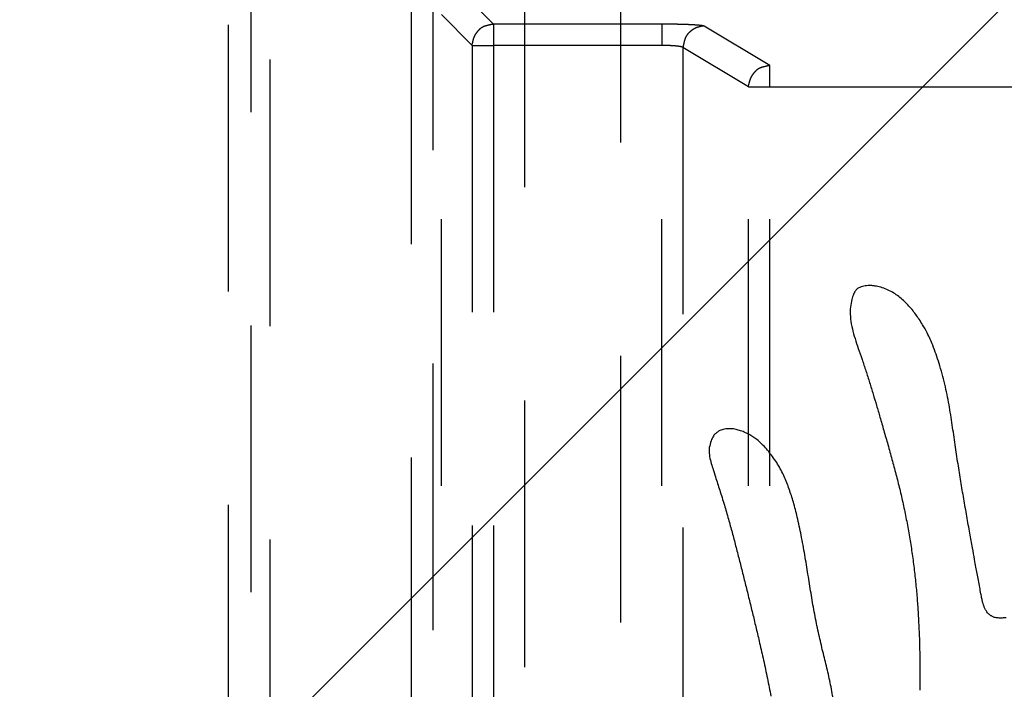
# Model space of a CAD drawing. Extents: x 4.4 to 23.4, y 0.5 to 15.
# Tile 8 of 19: x 5.119 to 5.581, y 8.326 to 8.64. Entities that reach past the tile are written whole.
import ezdxf

# ---------------------------------------------------------------- set-up
doc = ezdxf.new("R2010")
doc.units = 0
doc.linetypes.add('HIDDEN', pattern=[0.1875, 0.125, -0.0625])
doc.layers.add('ACSRY', color=30, linetype='CONTINUOUS')

msp = doc.modelspace()

# ---------------------------------------------------------------- linework, layer by layer
at = {"layer": 'ACSRY', "color": 30, "linetype": 'HIDDEN'}
for p, q in [((5.23689, 2.87089), (5.23689, 8.99314)), ((5.30311, 7.85934), (5.30311, 8.97935)), ((5.21732, 3.11223), (5.21732, 8.7518)), ((5.22786, 8.72129), (5.22786, 3.14274)), ((5.31316, 8.70342), (5.31316, 3.16061)), ((5.35635, 3.16109), (5.35635, 8.70294)), ((5.40139, 3.1821), (5.40139, 8.68193)), ((5.34163, 8.63748), (5.32717, 8.65194)), ((5.31719, 8.64195), (5.33164, 8.6275)), ((5.31719, 7.74613), (5.31719, 8.64195)), ((5.4205, 8.63748), (5.34163, 8.63748)), ((5.34163, 8.63748), (5.34163, 8.6275)), ((5.4205, 8.63748), (5.4205, 8.6275)), ((5.4712, 8.61809), (5.44042, 8.63653)), ((5.33164, 8.6275), (5.34163, 8.6275)), ((5.33164, 8.6275), (5.33164, 7.74613)), ((5.4205, 8.6275), (5.34163, 8.6275)), ((5.34163, 8.6275), (5.34163, 7.74613)), ((5.4205, 7.74613), (5.4205, 8.6275)), ((5.46123, 8.60811), (5.43046, 8.62654)), ((5.43046, 8.62654), (5.43046, 7.74613)), ((5.4712, 8.60811), (5.4712, 8.61809)), ((5.46123, 8.60811), (5.4712, 8.60811)), ((5.46123, 7.74613), (5.46123, 8.60811)), ((5.4712, 8.60811), (10.60303, 8.60811)), ((5.4712, 7.74613), (5.4712, 8.60811))]:
    msp.add_line(p, q, dxfattribs=at)
at = {"layer": 'ACSRY', "color": 30, "linetype": 'CONTINUOUS'}
msp.add_line((5.02972, 8.09507), (5.87825, 8.9436), dxfattribs=at)
at = {"layer": 'ACSRY', "color": 30, "linetype": 'HIDDEN'}
for points in [[(5.33164, 8.6275), (5.33171, 8.62871, -0.034619), (5.33195, 8.62993, -0.030264), (5.33234, 8.63116, -0.03094), (5.33292, 8.63237, -0.038744), (5.33371, 8.63352, -0.032374), (5.33457, 8.63455, -0.016606), (5.33546, 8.63543, -0.041162), (5.33675, 8.6362, -0.069464), (5.33883, 8.63688, -0.03734), (5.34163, 8.63748, -0.019886)], [(5.44042, 8.63653), (5.44023, 8.6366, 0.051798), (5.43994, 8.63668, 0.02334), (5.43954, 8.63676, 0.012609), (5.43903, 8.63683, 0.008018), (5.43842, 8.6369, 0.005555), (5.43772, 8.63697, 0.004165), (5.43693, 8.63703, 0.003289), (5.43604, 8.6371, 0.002755), (5.43507, 8.63715, 0.002259), (5.43402, 8.63721, 0.001869), (5.4329, 8.63726, 0.001773), (5.43169, 8.6373, 0.001795), (5.43038, 8.63735, 0.001218), (5.42911, 8.63738, 0.000412), (5.42793, 8.63741, 0.001507), (5.42635, 8.63744, 0.002368), (5.42383, 8.63746, 0.001095), (5.4205, 8.63748, 0.000561)], [(5.44042, 8.63653), (5.43921, 8.63645, 0.034647), (5.438, 8.63622, 0.030273), (5.43677, 8.63582, 0.030932), (5.43556, 8.63524, 0.038696), (5.43442, 8.63445, 0.032298), (5.43339, 8.63359, 0.016547), (5.43251, 8.6327, 0.041032), (5.43175, 8.63141, 0.069192), (5.43106, 8.62933, 0.037177), (5.43046, 8.62654, 0.019801)], [(5.43046, 8.62654), (5.43037, 8.62662, 0.072042), (5.43022, 8.62669, 0.039323), (5.43002, 8.62677, 0.022984), (5.42977, 8.62684, 0.015136), (5.42946, 8.62691, 0.010695), (5.42911, 8.62698, 0.008111), (5.42871, 8.62705, 0.006454), (5.42827, 8.62711, 0.005432), (5.42778, 8.62717, 0.004472), (5.42726, 8.62722, 0.003709), (5.4267, 8.62727, 0.003523), (5.4261, 8.62732, 0.003564), (5.42544, 8.62736, 0.002421), (5.42481, 8.6274, 0.000827), (5.42422, 8.62743, 0.002988), (5.42342, 8.62745, 0.004684), (5.42217, 8.62748, 0.002166), (5.4205, 8.6275, 0.001111)], [(5.46123, 8.60811), (5.46131, 8.60932, -0.03448), (5.46155, 8.61054, -0.030137), (5.46194, 8.61177, -0.030812), (5.46252, 8.61298, -0.038582), (5.46331, 8.61412, -0.032246), (5.46417, 8.61515, -0.016535), (5.46506, 8.61603, -0.04104), (5.46634, 8.6168, -0.069357), (5.46841, 8.61749, -0.037326), (5.4712, 8.61809, -0.019891)]]:
    msp.add_lwpolyline(points, format="xyb", dxfattribs=at)
at = {"layer": 'ACSRY', "color": 30, "linetype": 'CONTINUOUS'}
for points in [[(5.58196, 8.35923, 0.014018), (5.5806, 8.35918, 0.005629), (5.57957, 8.35914, -0.0061), (5.57866, 8.35915, -0.017431), (5.5777, 8.35923, -0.018378), (5.5768, 8.35938, -0.024879), (5.57608, 8.3596, -0.03525), (5.57552, 8.35985, -0.027424), (5.57505, 8.36012, -0.018176), (5.57466, 8.36037, -0.011294), (5.57431, 8.36062, -0.019959), (5.57387, 8.361, -0.023112), (5.57324, 8.36166, -0.025124), (5.57253, 8.36263, -0.040349), (5.57187, 8.36392, -0.032325), (5.57133, 8.3653, -0.021666), (5.57095, 8.36662, -0.022182), (5.57059, 8.36824, -0.010297), (5.57014, 8.37056, -0.002476), (5.56958, 8.3735, -0.000894), (5.56895, 8.37684, -0.000421), (5.56835, 8.3801, -0.000454), (5.56782, 8.38299, -0.000552), (5.56716, 8.38659, -0.000124), (5.56618, 8.39199, -0.000182), (5.56493, 8.3989, -0.000485), (5.56353, 8.40683, -0.000679), (5.56209, 8.41509, -0.001016), (5.56072, 8.42317, -0.001775), (5.5594, 8.43146, -0.002665), (5.55807, 8.44038, -0.001683), (5.5567, 8.44968, 0.000487), (5.5552, 8.4591, 0.006164), (5.55324, 8.46874, 0.015956), (5.55051, 8.4785, 0.016672), (5.54756, 8.48697, 0.017366), (5.54495, 8.49276, 0.025411), (5.54282, 8.49654, 0.017104), (5.54116, 8.4992, 0.008972), (5.53961, 8.50142, 0.014396), (5.53785, 8.50368, 0.013718), (5.53588, 8.50592, 0.016293), (5.53379, 8.50797, 0.018801), (5.53159, 8.50982, 0.01934), (5.52926, 8.51146, 0.024566), (5.52669, 8.51286, 0.033558), (5.52384, 8.51394, 0.029907), (5.52112, 8.51465, 0.02746), (5.51895, 8.51493, 0.033792), (5.51724, 8.51495, 0.023275), (5.51584, 8.51485, 0.023048), (5.51457, 8.51459, 0.04177), (5.51335, 8.51411, 0.037449), (5.51232, 8.51353, 0.037057), (5.51167, 8.51298, 0.059482), (5.51125, 8.51242, 0.046306), (5.51091, 8.51183, 0.012184), (5.51068, 8.51143, -0.027956), (5.51054, 8.51127, 0.082152), (5.51021, 8.51036, 0.031354), (5.50947, 8.50773, 0.021285), (5.50889, 8.50386, 0.043063), (5.50906, 8.49935, 0.042003), (5.50988, 8.49468, 0.027415), (5.51112, 8.49015, 0.019231), (5.51266, 8.48549, 0.00643), (5.5144, 8.48039, -0.000383), (5.5162, 8.47499, -0.002873), (5.51795, 8.46949, -0.003374), (5.5196, 8.46408, -0.002181), (5.52118, 8.4588, -0.001509), (5.5228, 8.45326, -0.000803), (5.5246, 8.44707, -0.000711), (5.5265, 8.44041, -0.001304), (5.52841, 8.43352, -0.002005), (5.53028, 8.42656, -0.003034), (5.53204, 8.4196, -0.004128), (5.53367, 8.41257, -0.005329), (5.53516, 8.4054, -0.005758), (5.5365, 8.39814, -0.005892), (5.53766, 8.39086, -0.005994), (5.53866, 8.3835, -0.005805), (5.5395, 8.37605, -0.005239), (5.54017, 8.3688, -0.004841), (5.54066, 8.36203, -0.004792), (5.54101, 8.3556, -0.003951), (5.54126, 8.34933, -0.003693), (5.54142, 8.34294, -0.00388), (5.54149, 8.33633, -0.00305), (5.54149, 8.33023, -0.002345), (5.54144, 8.3254, -0.00279)], [(5.50095, 8.3208, 0.013851), (5.49946, 8.32885, 0.01531), (5.49766, 8.33668, 0.006737), (5.49578, 8.34441, -0.00001), (5.49393, 8.35239, -0.00594), (5.49221, 8.36094, -0.006879), (5.49066, 8.36975, -0.005199), (5.48925, 8.37854, -0.00222), (5.48779, 8.38754, 0.003396), (5.48609, 8.39684, 0.005792), (5.48427, 8.40551, 0.008172), (5.48244, 8.41264, 0.012615), (5.48051, 8.41882, 0.012967), (5.47827, 8.42475, 0.019455), (5.47529, 8.43058, 0.034927), (5.47137, 8.43616, 0.029727), (5.46762, 8.44053, 0.02262), (5.46509, 8.44285, 0.040772), (5.46323, 8.44407, 0.027602), (5.46132, 8.44521, 0.006719), (5.4592, 8.44628, 0.028714), (5.45688, 8.4471, 0.02885), (5.45479, 8.44763, 0.020704), (5.45333, 8.44785, 0.028779), (5.45221, 8.44789, 0.022259), (5.45109, 8.44786, 0.01651), (5.44992, 8.44772, 0.032996), (5.44877, 8.4474, 0.031132), (5.44778, 8.44702, 0.022331), (5.44711, 8.44667, 0.035388), (5.44658, 8.44628, 0.038736), (5.44604, 8.44579, 0.008043), (5.44558, 8.44542, -0.039485), (5.44527, 8.44523, 0.060551), (5.44473, 8.44443, 0.070587), (5.44366, 8.44221, 0.032101), (5.4428, 8.43906, 0.063235), (5.44287, 8.43563, 0.064107), (5.44353, 8.43235, 0.02794), (5.44438, 8.42933, 0.01397), (5.44568, 8.42531, 0.003062), (5.44766, 8.41916, -0.001359), (5.44986, 8.41211, -0.003634), (5.45178, 8.40551, -0.005009), (5.45349, 8.39924, -0.00319), (5.45515, 8.39296, -0.00174), (5.45678, 8.38663, -0.001006), (5.45839, 8.38026, -0.000707), (5.46001, 8.37379, -0.00073), (5.46165, 8.36719, -0.000718), (5.46325, 8.36065, -0.000759), (5.46478, 8.35427, -0.001193), (5.4664, 8.34738, -0.001642), (5.46822, 8.33936, -0.002103), (5.47005, 8.33086, -0.003652), (5.47167, 8.32252, -0.006209)]]:
    msp.add_lwpolyline(points, format="xyb", dxfattribs=at)

doc.saveas('drawing.dxf')
